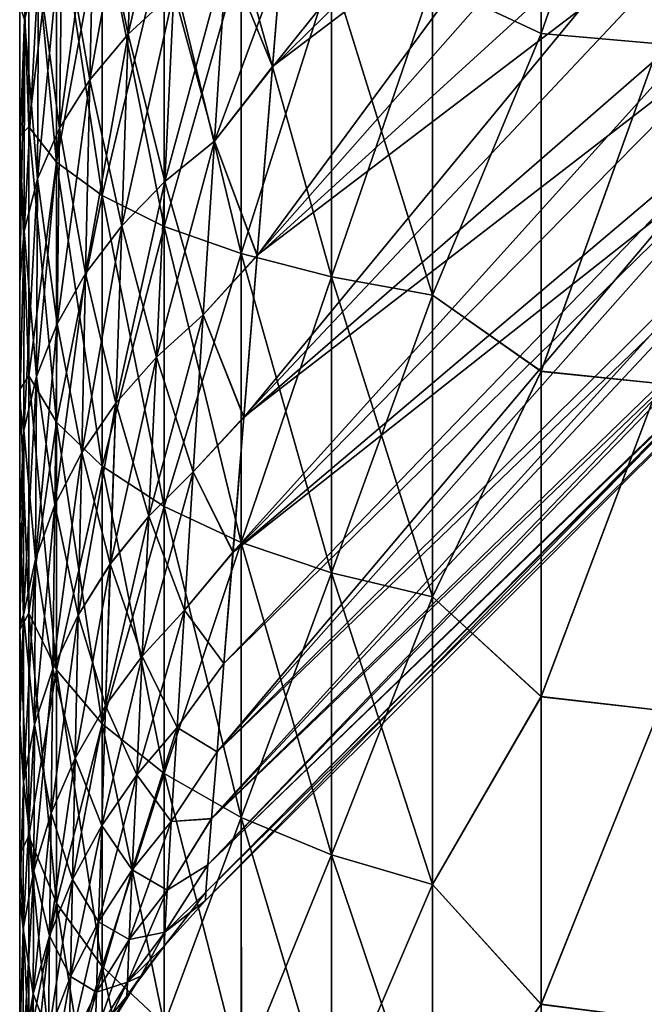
# Model space of a CAD drawing. Header units: metres. Extents: x -2 to 85, y -75 to 96.
# Tile 35 of 256: x 13.05 to 13.247, y -70.52 to -70.209. Entities that reach past the tile are written whole.
import ezdxf

# ---------------------------------------------------------------- set-up
doc = ezdxf.new("R2010")
doc.units = ezdxf.units.M
doc.layers.add('solid_20204500', color=7, linetype='CONTINUOUS')

msp = doc.modelspace()

# ---------------------------------------------------------------- linework, layer by layer
at = {"layer": 'solid_20204500'}
for points in [[(13.129653, -70.223999, -0.998474), (13.270672, -70.085548, -0.993163), (13.26739, -70.051788, -1.032572)], [(13.132419, -70.190605, -1.03101), (13.129653, -70.223999, -0.998474), (13.26739, -70.051788, -1.032572)], [(13.124819, -70.283562, -0.933019), (13.276469, -70.145149, -0.912782), (13.270672, -70.085548, -0.993163)], [(13.129653, -70.223999, -0.998474), (13.124819, -70.283562, -0.933019), (13.270672, -70.085548, -0.993163)], [(13.180063, -70.197372, 2.946378), (13.214305, -70.213425, 2.956598), (13.214292, -70.104713, 2.974916)], [(13.180079, -70.197372, -2.946385), (13.214307, -70.104668, -2.974926), (13.214323, -70.213364, -2.956617)], [(13.214292, -70.104713, 2.974916), (13.214305, -70.213425, 2.956598), (13.251521, -70.106834, 2.983292)], [(13.214305, -70.213425, 2.956598), (13.251502, -70.216721, 2.964617), (13.251521, -70.106834, 2.983292)], [(13.214323, -70.213364, -2.956617), (13.214307, -70.104668, -2.974926), (13.25152, -70.106834, -2.983292)], [(13.214323, -70.213364, -2.956617), (13.25152, -70.106834, -2.983292), (13.251501, -70.216721, -2.964617)], [(13.124829, -70.283379, 0.93324), (13.2735, -70.1147, 0.955831), (13.278516, -70.166161, 0.880084)], [(13.124829, -70.283379, 0.93324), (13.129663, -70.223846, 0.998637), (13.2735, -70.1147, 0.955831)], [(13.129663, -70.223846, 0.998637), (13.132429, -70.190468, 1.031141), (13.2735, -70.1147, 0.955831)], [(13.101685, -70.136742, -1.119889), (13.086389, -70.149345, -1.134303), (13.084188, -70.213585, -1.078643)], [(13.0986, -70.200294, -1.065276), (13.101685, -70.136742, -1.119889), (13.084188, -70.213585, -1.078643)], [(13.120618, -70.33448, -0.867111), (13.281281, -70.19474, -0.830554), (13.276469, -70.145149, -0.912782)], [(13.124819, -70.283562, -0.933019), (13.120618, -70.33448, -0.867111), (13.276469, -70.145149, -0.912782)], [(13.086389, -70.149345, -1.134303), (13.073553, -70.163086, -1.150008), (13.072113, -70.227989, -1.093119)], [(13.084188, -70.213585, -1.078643), (13.086389, -70.149345, -1.134303), (13.072113, -70.227989, -1.093119)], [(13.073551, -70.163086, 1.150011), (13.086386, -70.149353, 1.134306), (13.084185, -70.213593, 1.078646)], [(13.084185, -70.213593, 1.078646), (13.086386, -70.149353, 1.134306), (13.098597, -70.200294, 1.065279)], [(13.052902, -70.16169, -2.779386), (13.0529, -70.242851, -2.757717), (13.05, -70.162895, -2.741912)], [(13.05, -70.162895, 2.741912), (13.0529, -70.242851, 2.757715), (13.052901, -70.16169, 2.779383)], [(13.0529, -70.242851, -2.757717), (13.05, -70.245743, -2.718464), (13.05, -70.162895, -2.741912)], [(13.05, -70.204498, -1.238633), (13.05, -70.162895, -2.741912), (13.05, -70.245743, -2.718464)], [(13.05, -70.162895, 2.741912), (13.05, -70.245743, 2.718465), (13.0529, -70.242851, 2.757715)], [(13.05, -70.204628, 1.238586), (13.05, -70.245743, 2.718465), (13.05, -70.162895, 2.741912)], [(13.061619, -70.25399, -2.791788), (13.0529, -70.242851, -2.757717), (13.052902, -70.16169, -2.779386)], [(13.052901, -70.16169, 2.779383), (13.0529, -70.242851, 2.757715), (13.06162, -70.169182, 2.814429)], [(13.061621, -70.169182, -2.814434), (13.061619, -70.25399, -2.791788), (13.052902, -70.16169, -2.779386)], [(13.073553, -70.163086, -1.150008), (13.063366, -70.177757, -1.166777), (13.062542, -70.243294, -1.108507)], [(13.072113, -70.227989, -1.093119), (13.073553, -70.163086, -1.150008), (13.062542, -70.243294, -1.108507)], [(13.063365, -70.177757, 1.166779), (13.073551, -70.163086, 1.150011), (13.072111, -70.227989, 1.093121)], [(13.072111, -70.227989, 1.093121), (13.073551, -70.163086, 1.150011), (13.084185, -70.213593, 1.078646)], [(13.120632, -70.334335, 0.8673), (13.278516, -70.166161, 0.880084), (13.282689, -70.209106, 0.802784)], [(13.120632, -70.334335, 0.8673), (13.124829, -70.283379, 0.93324), (13.278516, -70.166161, 0.880084)], [(13.0529, -70.242851, 2.757715), (13.061617, -70.25399, 2.791784), (13.06162, -70.169182, 2.814429)], [(13.06162, -70.169182, 2.814429), (13.061617, -70.25399, 2.791784), (13.075956, -70.17627, 2.847626)], [(13.075958, -70.264542, -2.824062), (13.061619, -70.25399, -2.791788), (13.061621, -70.169182, -2.814434)], [(13.07596, -70.17627, -2.847633), (13.075958, -70.264542, -2.824062), (13.061621, -70.169182, -2.814434)], [(13.063366, -70.177757, -1.166777), (13.055974, -70.193138, -1.184366), (13.055604, -70.2593, -1.124597)], [(13.062542, -70.243294, -1.108507), (13.063366, -70.177757, -1.166777), (13.055604, -70.2593, -1.124597)], [(13.055974, -70.193138, 1.184368), (13.063365, -70.177757, 1.166779), (13.062541, -70.243294, 1.108509)], [(13.061617, -70.25399, 2.791784), (13.075954, -70.264542, 2.824056), (13.075956, -70.17627, 2.847626)], [(13.062541, -70.243294, 1.108509), (13.063365, -70.177757, 1.166779), (13.072111, -70.227989, 1.093121)], [(13.075956, -70.17627, 2.847626), (13.075954, -70.264542, 2.824056), (13.095511, -70.182793, 2.87814)], [(13.095516, -70.274239, -2.853727), (13.075958, -70.264542, -2.824062), (13.07596, -70.17627, -2.847633)], [(13.095517, -70.182793, -2.878147), (13.095516, -70.274239, -2.853727), (13.07596, -70.17627, -2.847633)], [(13.075954, -70.264542, 2.824056), (13.09551, -70.274239, 2.85372), (13.095511, -70.182793, 2.87814)], [(13.095511, -70.182793, 2.87814), (13.09551, -70.274239, 2.85372), (13.119802, -70.188576, 2.905207)], [(13.119812, -70.282845, -2.880042), (13.095516, -70.274239, -2.853727), (13.095517, -70.182793, -2.878147)], [(13.119811, -70.188576, -2.905216), (13.119812, -70.282845, -2.880042), (13.095517, -70.182793, -2.878147)], [(13.09551, -70.274239, 2.85372), (13.119803, -70.282837, 2.880033), (13.119802, -70.188576, 2.905207)], [(13.115156, -70.188293, -1.05321), (13.0986, -70.200294, -1.065276), (13.095718, -70.260094, -1.006475)], [(13.111351, -70.247406, -0.995364), (13.115156, -70.188293, -1.05321), (13.095718, -70.260094, -1.006475)], [(13.098597, -70.200294, 1.065279), (13.115151, -70.188293, 1.053213), (13.111346, -70.247406, 0.995367)], [(13.111346, -70.247406, 0.995367), (13.115151, -70.188293, 1.053213), (13.129663, -70.223846, 0.998637)], [(13.111351, -70.247406, -0.995364), (13.132419, -70.190605, -1.03101), (13.115156, -70.188293, -1.05321)], [(13.111351, -70.247406, -0.995364), (13.129653, -70.223999, -0.998474), (13.132419, -70.190605, -1.03101)], [(13.115151, -70.188293, 1.053213), (13.132429, -70.190468, 1.031141), (13.129663, -70.223846, 0.998637)], [(13.119802, -70.188576, 2.905207), (13.119803, -70.282837, 2.880033), (13.148221, -70.193481, 2.928158)], [(13.148236, -70.290138, -2.902353), (13.119812, -70.282845, -2.880042), (13.119811, -70.188576, -2.905216)], [(13.148232, -70.193481, -2.928166), (13.148236, -70.290138, -2.902353), (13.119811, -70.188576, -2.905216)], [(13.055974, -70.193138, -1.184366), (13.051499, -70.209015, -1.202514), (13.051406, -70.27578, -1.141167)], [(13.055604, -70.2593, -1.124597), (13.055974, -70.193138, -1.184366), (13.051406, -70.27578, -1.141167)], [(13.055603, -70.2593, 1.124599), (13.051499, -70.209015, 1.202515), (13.055974, -70.193138, 1.184368)], [(13.055603, -70.2593, 1.124599), (13.055974, -70.193138, 1.184368), (13.062541, -70.243294, 1.108509)], [(13.119803, -70.282837, 2.880033), (13.148225, -70.290138, 2.902345), (13.148221, -70.193481, 2.928158)], [(13.148221, -70.193481, 2.928158), (13.148225, -70.290138, 2.902345), (13.180063, -70.197372, 2.946378)], [(13.148232, -70.193481, -2.928166), (13.180079, -70.197372, -2.946385), (13.180086, -70.295929, -2.920064)], [(13.148232, -70.193481, -2.928166), (13.180086, -70.295929, -2.920064), (13.148236, -70.290138, -2.902353)], [(13.117211, -70.377014, -0.801206), (13.285197, -70.234612, -0.746997), (13.281281, -70.19474, -0.830554)], [(13.120618, -70.33448, -0.867111), (13.117211, -70.377014, -0.801206), (13.281281, -70.19474, -0.830554)], [(13.148225, -70.290138, 2.902345), (13.180071, -70.295929, 2.920057), (13.180063, -70.197372, 2.946378)], [(13.180063, -70.197372, 2.946378), (13.180071, -70.295929, 2.920057), (13.214305, -70.213425, 2.956598)], [(13.180086, -70.295929, -2.920064), (13.180079, -70.197372, -2.946385), (13.214323, -70.213364, -2.956617)], [(13.0986, -70.200294, -1.065276), (13.084188, -70.213585, -1.078643), (13.082134, -70.27404, -1.018692)], [(13.095718, -70.260094, -1.006475), (13.0986, -70.200294, -1.065276), (13.082134, -70.27404, -1.018692)], [(13.084185, -70.213593, 1.078646), (13.098597, -70.200294, 1.065279), (13.095715, -70.260094, 1.006478)], [(13.095715, -70.260094, 1.006478), (13.098597, -70.200294, 1.065279), (13.111346, -70.247406, 0.995367)], [(13.05, -70.204498, -1.238633), (13.05, -70.245743, -2.718464), (13.05, -70.249603, -1.198772)], [(13.051499, -70.209015, -1.202514), (13.05, -70.204498, -1.238633), (13.05, -70.249603, -1.198772)], [(13.05, -70.249245, 1.199158), (13.05, -70.245743, 2.718465), (13.05, -70.204628, 1.238586)], [(13.051499, -70.209015, 1.202515), (13.05, -70.249245, 1.199158), (13.05, -70.204628, 1.238586)], [(13.051499, -70.209015, -1.202514), (13.05, -70.249603, -1.198772), (13.05, -70.291809, -1.158496)], [(13.051406, -70.27578, -1.141167), (13.051499, -70.209015, -1.202514), (13.05, -70.291809, -1.158496)], [(13.051499, -70.209015, 1.202515), (13.051406, -70.27578, 1.141167), (13.05, -70.249245, 1.199158)], [(13.055603, -70.2593, 1.124599), (13.051406, -70.27578, 1.141167), (13.051499, -70.209015, 1.202515)], [(13.117224, -70.376961, 0.801278), (13.282689, -70.209106, 0.802784), (13.286075, -70.243683, 0.724518)], [(13.117224, -70.376961, 0.801278), (13.120632, -70.334335, 0.8673), (13.282689, -70.209106, 0.802784)], [(13.084188, -70.213585, -1.078643), (13.072113, -70.227989, -1.093119), (13.070771, -70.289063, -1.03185)], [(13.082134, -70.27404, -1.018692), (13.084188, -70.213585, -1.078643), (13.070771, -70.289063, -1.03185)], [(13.072111, -70.227989, 1.093121), (13.084185, -70.213593, 1.078646), (13.082131, -70.274048, 1.018695)], [(13.082131, -70.274048, 1.018695), (13.084185, -70.213593, 1.078646), (13.095715, -70.260094, 1.006478)], [(13.180071, -70.295929, 2.920057), (13.214324, -70.319977, 2.926054), (13.214305, -70.213425, 2.956598)], [(13.180086, -70.295929, -2.920064), (13.214323, -70.213364, -2.956617), (13.214334, -70.319923, -2.926077)], [(13.214305, -70.213425, 2.956598), (13.214324, -70.319977, 2.926054), (13.251502, -70.216721, 2.964617)], [(13.214334, -70.319923, -2.926077), (13.214323, -70.213364, -2.956617), (13.251501, -70.216721, -2.964617)], [(13.214324, -70.319977, 2.926054), (13.251487, -70.32383, 2.933758), (13.251502, -70.216721, 2.964617)], [(13.214334, -70.319923, -2.926077), (13.251501, -70.216721, -2.964617), (13.251486, -70.32383, -2.933758)], [(13.111346, -70.247406, 0.995367), (13.129663, -70.223846, 0.998637), (13.124829, -70.283379, 0.93324)], [(13.111351, -70.247406, -0.995364), (13.124819, -70.283562, -0.933019), (13.129653, -70.223999, -0.998474)], [(13.072113, -70.227989, -1.093119), (13.062542, -70.243294, -1.108507), (13.061774, -70.30497, -1.04578)], [(13.070771, -70.289063, -1.03185), (13.072113, -70.227989, -1.093119), (13.061774, -70.30497, -1.04578)], [(13.062541, -70.243294, 1.108509), (13.072111, -70.227989, 1.093121), (13.070769, -70.289063, 1.031852)], [(13.070769, -70.289063, 1.031852), (13.072111, -70.227989, 1.093121), (13.082131, -70.274048, 1.018695)], [(13.1122, -70.439926, -0.669241), (13.288092, -70.265244, -0.662602), (13.285197, -70.234612, -0.746997)], [(13.114372, -70.412102, -0.735112), (13.1122, -70.439926, -0.669241), (13.285197, -70.234612, -0.746997)], [(13.117211, -70.377014, -0.801206), (13.114372, -70.412102, -0.735112), (13.285197, -70.234612, -0.746997)], [(13.0529, -70.242851, -2.757717), (13.052901, -70.321335, -2.727676), (13.05, -70.245743, -2.718464)], [(13.05, -70.245743, 2.718465), (13.052901, -70.321335, 2.727674), (13.0529, -70.242851, 2.757715)], [(13.061622, -70.335983, -2.760404), (13.052901, -70.321335, -2.727676), (13.0529, -70.242851, -2.757717)], [(13.061619, -70.25399, -2.791788), (13.061622, -70.335983, -2.760404), (13.0529, -70.242851, -2.757717)], [(13.0529, -70.242851, 2.757715), (13.052901, -70.321335, 2.727674), (13.061617, -70.25399, 2.791784)], [(13.062542, -70.243294, -1.108507), (13.055604, -70.2593, -1.124597), (13.055259, -70.321548, -1.060305)], [(13.061774, -70.30497, -1.04578), (13.062542, -70.243294, -1.108507), (13.055259, -70.321548, -1.060305)], [(13.055603, -70.2593, 1.124599), (13.062541, -70.243294, 1.108509), (13.061773, -70.30497, 1.045782)], [(13.061773, -70.30497, 1.045782), (13.062541, -70.243294, 1.108509), (13.070769, -70.289063, 1.031852)], [(13.112197, -70.439941, 0.669184), (13.286075, -70.243683, 0.724518), (13.28856, -70.270279, 0.645644)], [(13.112197, -70.439941, 0.669184), (13.114379, -70.412102, 0.735106), (13.286075, -70.243683, 0.724518)], [(13.114379, -70.412102, 0.735106), (13.117224, -70.376961, 0.801278), (13.286075, -70.243683, 0.724518)], [(13.052901, -70.321335, -2.727676), (13.05, -70.325714, -2.685569), (13.05, -70.245743, -2.718464)], [(13.05, -70.249603, -1.198772), (13.05, -70.245743, -2.718464), (13.05, -70.325714, -2.685569)], [(13.05, -70.245743, 2.718465), (13.05, -70.325714, 2.68557), (13.052901, -70.321335, 2.727674)], [(13.05, -70.291039, 1.159268), (13.05, -70.325714, 2.68557), (13.05, -70.245743, 2.718465)], [(13.05, -70.291039, 1.159268), (13.05, -70.245743, 2.718465), (13.05, -70.249245, 1.199158)], [(13.051406, -70.27578, 1.141167), (13.05, -70.291039, 1.159268), (13.05, -70.249245, 1.199158)], [(13.05, -70.249603, -1.198772), (13.05, -70.325714, -2.685569), (13.05, -70.291809, -1.158496)], [(13.111351, -70.247406, -0.995364), (13.095718, -70.260094, -1.006475), (13.09307, -70.315453, -0.943608)], [(13.107848, -70.302116, -0.933566), (13.111351, -70.247406, -0.995364), (13.09307, -70.315453, -0.943608)], [(13.095715, -70.260094, 1.006478), (13.111346, -70.247406, 0.995367), (13.107843, -70.302124, 0.933569)], [(13.107843, -70.302124, 0.933569), (13.111346, -70.247406, 0.995367), (13.124829, -70.283379, 0.93324)], [(13.107848, -70.302116, -0.933566), (13.124819, -70.283562, -0.933019), (13.111351, -70.247406, -0.995364)], [(13.052901, -70.321335, 2.727674), (13.06162, -70.335983, 2.7604), (13.061617, -70.25399, 2.791784)], [(13.061617, -70.25399, 2.791784), (13.06162, -70.335983, 2.7604), (13.075954, -70.264542, 2.824056)], [(13.075962, -70.349861, -2.791405), (13.061622, -70.335983, -2.760404), (13.061619, -70.25399, -2.791788)], [(13.075958, -70.264542, -2.824062), (13.075962, -70.349861, -2.791405), (13.061619, -70.25399, -2.791788)], [(13.055604, -70.2593, -1.124597), (13.051406, -70.27578, -1.141167), (13.051319, -70.338593, -1.075234)], [(13.055259, -70.321548, -1.060305), (13.055604, -70.2593, -1.124597), (13.051319, -70.338593, -1.075234)], [(13.055259, -70.321548, 1.060306), (13.051406, -70.27578, 1.141167), (13.055603, -70.2593, 1.124599)], [(13.055259, -70.321548, 1.060306), (13.055603, -70.2593, 1.124599), (13.061773, -70.30497, 1.045782)], [(13.095718, -70.260094, -1.006475), (13.082134, -70.27404, -1.018692), (13.08025, -70.330009, -0.954575)], [(13.09307, -70.315453, -0.943608), (13.095718, -70.260094, -1.006475), (13.08025, -70.330009, -0.954575)], [(13.082131, -70.274048, 1.018695), (13.095715, -70.260094, 1.006478), (13.093066, -70.315453, 0.943611)], [(13.093066, -70.315453, 0.943611), (13.095715, -70.260094, 1.006478), (13.107843, -70.302124, 0.933569)], [(13.06162, -70.335983, 2.7604), (13.075958, -70.349854, 2.791399), (13.075954, -70.264542, 2.824056)], [(13.075954, -70.264542, 2.824056), (13.075958, -70.349854, 2.791399), (13.09551, -70.274239, 2.85372)], [(13.095522, -70.36261, -2.8199), (13.075962, -70.349861, -2.791405), (13.075958, -70.264542, -2.824062)], [(13.095516, -70.274239, -2.853727), (13.095522, -70.36261, -2.8199), (13.075958, -70.264542, -2.824062)], [(13.110481, -70.461021, -0.603855), (13.290064, -70.286819, -0.577929), (13.288092, -70.265244, -0.662602)], [(13.1122, -70.439926, -0.669241), (13.110481, -70.461021, -0.603855), (13.288092, -70.265244, -0.662602)], [(13.110472, -70.461052, 0.603785), (13.28856, -70.270279, 0.645644), (13.290258, -70.289047, 0.566577)], [(13.110472, -70.461052, 0.603785), (13.112197, -70.439941, 0.669184), (13.28856, -70.270279, 0.645644)], [(13.082134, -70.27404, -1.018692), (13.070771, -70.289063, -1.03185), (13.069541, -70.345604, -0.966328)], [(13.08025, -70.330009, -0.954575), (13.082134, -70.27404, -1.018692), (13.069541, -70.345604, -0.966328)], [(13.070769, -70.289063, 1.031852), (13.082131, -70.274048, 1.018695), (13.080248, -70.330009, 0.954577)], [(13.075958, -70.349854, 2.791399), (13.095516, -70.36261, 2.819893), (13.09551, -70.274239, 2.85372)], [(13.080248, -70.330009, 0.954577), (13.082131, -70.274048, 1.018695), (13.093066, -70.315453, 0.943611)], [(13.09551, -70.274239, 2.85372), (13.095516, -70.36261, 2.819893), (13.119803, -70.282837, 2.880033)], [(13.11982, -70.373924, -2.845176), (13.095522, -70.36261, -2.8199), (13.095516, -70.274239, -2.853727)], [(13.119812, -70.282845, -2.880042), (13.11982, -70.373924, -2.845176), (13.095516, -70.274239, -2.853727)], [(13.051406, -70.27578, -1.141167), (13.05, -70.291809, -1.158496), (13.05, -70.331085, -1.117992)], [(13.051319, -70.338593, -1.075234), (13.051406, -70.27578, -1.141167), (13.05, -70.331085, -1.117992)], [(13.051406, -70.27578, 1.141167), (13.05, -70.330109, 1.119036), (13.05, -70.291039, 1.159268)], [(13.051406, -70.27578, 1.141167), (13.051319, -70.338593, 1.075235), (13.05, -70.330109, 1.119036)], [(13.055259, -70.321548, 1.060306), (13.051319, -70.338593, 1.075235), (13.051406, -70.27578, 1.141167)], [(13.095516, -70.36261, 2.819893), (13.119811, -70.373917, 2.845168), (13.119803, -70.282837, 2.880033)], [(13.107843, -70.302124, 0.933569), (13.124829, -70.283379, 0.93324), (13.120632, -70.334335, 0.8673)], [(13.107848, -70.302116, -0.933566), (13.120618, -70.33448, -0.867111), (13.124819, -70.283562, -0.933019)], [(13.119803, -70.282837, 2.880033), (13.119811, -70.373917, 2.845168), (13.148225, -70.290138, 2.902345)], [(13.148245, -70.383514, -2.866607), (13.11982, -70.373924, -2.845176), (13.119812, -70.282845, -2.880042)], [(13.148236, -70.290138, -2.902353), (13.148245, -70.383514, -2.866607), (13.119812, -70.282845, -2.880042)], [(13.109335, -70.475632, -0.539147), (13.291125, -70.299706, -0.493115), (13.290064, -70.286819, -0.577929)], [(13.110481, -70.461021, -0.603855), (13.109335, -70.475632, -0.539147), (13.290064, -70.286819, -0.577929)], [(13.070771, -70.289063, -1.03185), (13.061774, -70.30497, -1.04578), (13.061071, -70.362061, -0.978726)], [(13.069541, -70.345604, -0.966328), (13.070771, -70.289063, -1.03185), (13.061071, -70.362061, -0.978726)], [(13.061773, -70.30497, 1.045782), (13.070769, -70.289063, 1.031852), (13.069539, -70.345612, 0.96633)], [(13.069539, -70.345612, 0.96633), (13.070769, -70.289063, 1.031852), (13.080248, -70.330009, 0.954577)], [(13.109324, -70.475655, 0.53909), (13.290258, -70.289047, 0.566577), (13.291166, -70.300262, 0.487443)], [(13.109324, -70.475655, 0.53909), (13.110472, -70.461052, 0.603785), (13.290258, -70.289047, 0.566577)], [(13.119811, -70.373917, 2.845168), (13.148233, -70.383507, 2.866599), (13.148225, -70.290138, 2.902345)], [(13.148225, -70.290138, 2.902345), (13.148233, -70.383507, 2.866599), (13.180071, -70.295929, 2.920057)], [(13.148236, -70.290138, -2.902353), (13.180086, -70.295929, -2.920064), (13.180096, -70.391129, -2.883618)], [(13.148236, -70.290138, -2.902353), (13.180096, -70.391129, -2.883618), (13.148245, -70.383514, -2.866607)], [(13.05, -70.330109, 1.119036), (13.05, -70.325714, 2.68557), (13.05, -70.291039, 1.159268)], [(13.05, -70.291809, -1.158496), (13.05, -70.325714, -2.685569), (13.05, -70.331085, -1.117992)], [(13.148233, -70.383507, 2.866599), (13.18008, -70.391121, 2.883611), (13.180071, -70.295929, 2.920057)], [(13.180071, -70.295929, 2.920057), (13.18008, -70.391121, 2.883611), (13.214324, -70.319977, 2.926054)], [(13.180096, -70.391129, -2.883618), (13.180086, -70.295929, -2.920064), (13.214334, -70.319923, -2.926077)], [(13.108579, -70.486839, -0.41195), (13.291421, -70.303993, -0.408759), (13.291125, -70.299706, -0.493115)], [(13.108632, -70.484222, -0.475075), (13.108579, -70.486839, -0.41195), (13.291125, -70.299706, -0.493115)], [(13.109335, -70.475632, -0.539147), (13.108632, -70.484222, -0.475075), (13.291125, -70.299706, -0.493115)], [(13.107848, -70.302116, -0.933566), (13.09307, -70.315453, -0.943608), (13.09069, -70.365593, -0.876852)], [(13.104693, -70.351669, -0.867989), (13.107848, -70.302116, -0.933566), (13.09069, -70.365593, -0.876852)], [(13.093066, -70.315453, 0.943611), (13.107843, -70.302124, 0.933569), (13.104689, -70.351677, 0.867992)], [(13.104689, -70.351677, 0.867992), (13.107843, -70.302124, 0.933569), (13.120632, -70.334335, 0.8673)], [(13.104693, -70.351669, -0.867989), (13.120618, -70.33448, -0.867111), (13.107848, -70.302116, -0.933566)], [(13.108624, -70.48423, 0.475039), (13.291166, -70.300262, 0.487443), (13.291421, -70.303993, 0.408759)], [(13.108624, -70.48423, 0.475039), (13.109324, -70.475655, 0.53909), (13.291166, -70.300262, 0.487443)], [(13.061774, -70.30497, -1.04578), (13.055259, -70.321548, -1.060305), (13.054943, -70.379173, -0.991619)], [(13.061071, -70.362061, -0.978726), (13.061774, -70.30497, -1.04578), (13.054943, -70.379173, -0.991619)], [(13.055259, -70.321548, 1.060306), (13.061773, -70.30497, 1.045782), (13.06107, -70.362061, 0.978727)], [(13.06107, -70.362061, 0.978727), (13.061773, -70.30497, 1.045782), (13.069539, -70.345612, 0.96633)], [(13.108579, -70.486839, 0.41195), (13.291421, -70.303993, -0.408759), (13.108579, -70.486839, -0.41195)], [(13.108579, -70.486839, 0.41195), (13.291421, -70.303993, 0.408759), (13.291421, -70.303993, -0.408759)], [(13.108624, -70.48423, 0.475039), (13.291421, -70.303993, 0.408759), (13.108579, -70.486839, 0.41195)], [(13.09307, -70.315453, -0.943608), (13.08025, -70.330009, -0.954575), (13.078559, -70.380707, -0.886474)], [(13.09069, -70.365593, -0.876852), (13.09307, -70.315453, -0.943608), (13.078559, -70.380707, -0.886474)], [(13.080248, -70.330009, 0.954577), (13.093066, -70.315453, 0.943611), (13.090686, -70.365601, 0.876854)], [(13.090686, -70.365601, 0.876854), (13.093066, -70.315453, 0.943611), (13.104689, -70.351677, 0.867992)], [(13.052901, -70.321335, -2.727676), (13.052905, -70.396187, -2.689541), (13.05, -70.325714, -2.685569)], [(13.05, -70.325714, 2.68557), (13.052905, -70.396187, 2.689539), (13.052901, -70.321335, 2.727674)], [(13.055259, -70.321548, -1.060305), (13.051319, -70.338593, -1.075234), (13.051239, -70.396729, -1.004849)], [(13.054943, -70.379173, -0.991619), (13.055259, -70.321548, -1.060305), (13.051239, -70.396729, -1.004849)], [(13.054943, -70.379173, 0.99162), (13.051319, -70.338593, 1.075235), (13.055259, -70.321548, 1.060306)], [(13.061628, -70.414154, -2.720575), (13.052905, -70.396187, -2.689541), (13.052901, -70.321335, -2.727676)], [(13.061622, -70.335983, -2.760404), (13.061628, -70.414154, -2.720575), (13.052901, -70.321335, -2.727676)], [(13.052901, -70.321335, 2.727674), (13.052905, -70.396187, 2.689539), (13.06162, -70.335983, 2.7604)], [(13.054943, -70.379173, 0.99162), (13.055259, -70.321548, 1.060306), (13.06107, -70.362061, 0.978727)], [(13.18008, -70.391121, 2.883611), (13.214346, -70.422592, 2.883661), (13.214324, -70.319977, 2.926054)], [(13.180096, -70.391129, -2.883618), (13.214334, -70.319923, -2.926077), (13.214344, -70.422546, -2.88368)], [(13.214324, -70.319977, 2.926054), (13.214346, -70.422592, 2.883661), (13.251487, -70.32383, 2.933758)], [(13.214344, -70.422546, -2.88368), (13.214334, -70.319923, -2.926077), (13.251486, -70.32383, -2.933758)], [(13.214344, -70.422546, -2.88368), (13.251486, -70.32383, -2.933758), (13.251473, -70.426804, -2.8911)], [(13.214346, -70.422592, 2.883661), (13.251474, -70.426804, 2.8911), (13.251487, -70.32383, 2.933758)], [(13.052905, -70.396187, -2.689541), (13.05, -70.401497, -2.643914), (13.05, -70.325714, -2.685569)], [(13.05, -70.331085, -1.117992), (13.05, -70.325714, -2.685569), (13.05, -70.401497, -2.643914)], [(13.05, -70.325714, 2.68557), (13.05, -70.401497, 2.643914), (13.052905, -70.396187, 2.689539)], [(13.05, -70.399811, 1.03721), (13.05, -70.401497, 2.643914), (13.05, -70.325714, 2.68557)], [(13.05, -70.36628, 1.07831), (13.05, -70.325714, 2.68557), (13.05, -70.330109, 1.119036)], [(13.05, -70.399811, 1.03721), (13.05, -70.325714, 2.68557), (13.05, -70.36628, 1.07831)], [(13.051319, -70.338593, 1.075235), (13.05, -70.36628, 1.07831), (13.05, -70.330109, 1.119036)], [(13.08025, -70.330009, -0.954575), (13.069541, -70.345604, -0.966328), (13.068439, -70.396835, -0.89674)], [(13.078559, -70.380707, -0.886474), (13.08025, -70.330009, -0.954575), (13.068439, -70.396835, -0.89674)], [(13.069539, -70.345612, 0.96633), (13.080248, -70.330009, 0.954577), (13.078557, -70.380714, 0.886476)], [(13.078557, -70.380714, 0.886476), (13.080248, -70.330009, 0.954577), (13.090686, -70.365601, 0.876854)], [(13.05, -70.331085, -1.117992), (13.05, -70.401497, -2.643914), (13.05, -70.367363, -1.077025)], [(13.051319, -70.338593, -1.075234), (13.05, -70.331085, -1.117992), (13.05, -70.367363, -1.077025)], [(13.052905, -70.396187, 2.689539), (13.061626, -70.414154, 2.720571), (13.06162, -70.335983, 2.7604)], [(13.06162, -70.335983, 2.7604), (13.061626, -70.414154, 2.720571), (13.075958, -70.349854, 2.791399)], [(13.075972, -70.431175, -2.749971), (13.061628, -70.414154, -2.720575), (13.061622, -70.335983, -2.760404)], [(13.075962, -70.349861, -2.791405), (13.075972, -70.431175, -2.749971), (13.061622, -70.335983, -2.760404)], [(13.104689, -70.351677, 0.867992), (13.120632, -70.334335, 0.8673), (13.117224, -70.376961, 0.801278)], [(13.104693, -70.351669, -0.867989), (13.117211, -70.377014, -0.801206), (13.120618, -70.33448, -0.867111)], [(13.051319, -70.338593, -1.075234), (13.05, -70.367363, -1.077025), (13.05, -70.400909, -1.035778)], [(13.051239, -70.396729, -1.004849), (13.051319, -70.338593, -1.075234), (13.05, -70.400909, -1.035778)], [(13.051319, -70.338593, 1.075235), (13.051239, -70.396729, 1.00485), (13.05, -70.36628, 1.07831)], [(13.054943, -70.379173, 0.99162), (13.051239, -70.396729, 1.00485), (13.051319, -70.338593, 1.075235)], [(13.069541, -70.345604, -0.966328), (13.061071, -70.362061, -0.978726), (13.060442, -70.413788, -0.907534)], [(13.068439, -70.396835, -0.89674), (13.069541, -70.345604, -0.966328), (13.060442, -70.413788, -0.907534)], [(13.06107, -70.362061, 0.978727), (13.069539, -70.345612, 0.96633), (13.068437, -70.396835, 0.896742)], [(13.068437, -70.396835, 0.896742), (13.069539, -70.345612, 0.96633), (13.078557, -70.380714, 0.886476)], [(13.061626, -70.414154, 2.720571), (13.075968, -70.431175, 2.749965), (13.075958, -70.349854, 2.791399)], [(13.075958, -70.349854, 2.791399), (13.075968, -70.431175, 2.749965), (13.095516, -70.36261, 2.819893)], [(13.095534, -70.446823, -2.776989), (13.075972, -70.431175, -2.749971), (13.075962, -70.349861, -2.791405)], [(13.095522, -70.36261, -2.8199), (13.095534, -70.446823, -2.776989), (13.075962, -70.349861, -2.791405)], [(13.104693, -70.351669, -0.867989), (13.09069, -70.365593, -0.876852), (13.08861, -70.409767, -0.806387)], [(13.101933, -70.395317, -0.798807), (13.104693, -70.351669, -0.867989), (13.08861, -70.409767, -0.806387)], [(13.090686, -70.365601, 0.876854), (13.104689, -70.351677, 0.867992), (13.101929, -70.395317, 0.798809)], [(13.101929, -70.395317, 0.798809), (13.104689, -70.351677, 0.867992), (13.117224, -70.376961, 0.801278)], [(13.101933, -70.395317, -0.798807), (13.117211, -70.377014, -0.801206), (13.104693, -70.351669, -0.867989)], [(13.061071, -70.362061, -0.978726), (13.054943, -70.379173, -0.991619), (13.054661, -70.431374, -0.918733)], [(13.060442, -70.413788, -0.907534), (13.061071, -70.362061, -0.978726), (13.054661, -70.431374, -0.918733)], [(13.054943, -70.379173, 0.99162), (13.06107, -70.362061, 0.978727), (13.060441, -70.413788, 0.907535)], [(13.060441, -70.413788, 0.907535), (13.06107, -70.362061, 0.978727), (13.068437, -70.396835, 0.896742)], [(13.075968, -70.431175, 2.749965), (13.095529, -70.446815, 2.776983), (13.095516, -70.36261, 2.819893)], [(13.095516, -70.36261, 2.819893), (13.095529, -70.446815, 2.776983), (13.119811, -70.373917, 2.845168)], [(13.119833, -70.460693, -2.800955), (13.095534, -70.446823, -2.776989), (13.095522, -70.36261, -2.8199)], [(13.11982, -70.373924, -2.845176), (13.119833, -70.460693, -2.800955), (13.095522, -70.36261, -2.8199)], [(13.051239, -70.396729, 1.00485), (13.05, -70.399811, 1.03721), (13.05, -70.36628, 1.07831)], [(13.05, -70.367363, -1.077025), (13.05, -70.401497, -2.643914), (13.05, -70.400909, -1.035778)], [(13.09069, -70.365593, -0.876852), (13.078559, -70.380707, -0.886474), (13.077084, -70.425377, -0.814573)], [(13.08861, -70.409767, -0.806387), (13.09069, -70.365593, -0.876852), (13.077084, -70.425377, -0.814573)], [(13.078557, -70.380714, 0.886476), (13.090686, -70.365601, 0.876854), (13.088607, -70.409767, 0.806389)], [(13.088607, -70.409767, 0.806389), (13.090686, -70.365601, 0.876854), (13.101929, -70.395317, 0.798809)], [(13.095529, -70.446815, 2.776983), (13.119823, -70.460693, 2.800948), (13.119811, -70.373917, 2.845168)], [(13.119811, -70.373917, 2.845168), (13.119823, -70.460693, 2.800948), (13.148233, -70.383507, 2.866599)], [(13.148258, -70.472458, -2.821274), (13.119833, -70.460693, -2.800955), (13.11982, -70.373924, -2.845176)], [(13.148245, -70.383514, -2.866607), (13.148258, -70.472458, -2.821274), (13.11982, -70.373924, -2.845176)], [(13.101929, -70.395317, 0.798809), (13.117224, -70.376961, 0.801278), (13.114379, -70.412102, 0.735106)], [(13.101933, -70.395317, -0.798807), (13.114372, -70.412102, -0.735112), (13.117211, -70.377014, -0.801206)], [(13.054943, -70.379173, -0.991619), (13.051239, -70.396729, -1.004849), (13.051168, -70.449394, -0.930208)], [(13.054661, -70.431374, -0.918733), (13.054943, -70.379173, -0.991619), (13.051168, -70.449394, -0.930208)], [(13.054661, -70.431374, 0.918734), (13.051239, -70.396729, 1.00485), (13.054943, -70.379173, 0.99162)], [(13.054661, -70.431374, 0.918734), (13.054943, -70.379173, 0.99162), (13.060441, -70.413788, 0.907535)], [(13.078559, -70.380707, -0.886474), (13.068439, -70.396835, -0.89674), (13.067478, -70.441963, -0.823274)], [(13.077084, -70.425377, -0.814573), (13.078559, -70.380707, -0.886474), (13.067478, -70.441963, -0.823274)], [(13.068437, -70.396835, 0.896742), (13.078557, -70.380714, 0.886476), (13.077082, -70.425377, 0.814575)], [(13.077082, -70.425377, 0.814575), (13.078557, -70.380714, 0.886476), (13.088607, -70.409767, 0.806389)], [(13.119823, -70.460693, 2.800948), (13.148247, -70.472458, 2.821267), (13.148233, -70.383507, 2.866599)], [(13.148233, -70.383507, 2.866599), (13.148247, -70.472458, 2.821267), (13.18008, -70.391121, 2.883611)], [(13.148245, -70.383514, -2.866607), (13.180096, -70.391129, -2.883618), (13.180108, -70.481796, -2.837402)], [(13.148245, -70.383514, -2.866607), (13.180108, -70.481796, -2.837402), (13.148258, -70.472458, -2.821274)], [(13.148247, -70.472458, 2.821267), (13.180093, -70.481789, 2.837395), (13.18008, -70.391121, 2.883611)], [(13.18008, -70.391121, 2.883611), (13.180093, -70.481789, 2.837395), (13.214346, -70.422592, 2.883661)], [(13.180108, -70.481796, -2.837402), (13.180096, -70.391129, -2.883618), (13.214344, -70.422546, -2.88368)], [(13.052905, -70.396187, -2.689541), (13.052909, -70.466614, -2.643816), (13.05, -70.401497, -2.643914)], [(13.05, -70.401497, 2.643914), (13.052909, -70.466614, 2.643815), (13.052905, -70.396187, 2.689539)], [(13.061635, -70.487701, -2.672824), (13.052909, -70.466614, -2.643816), (13.052905, -70.396187, -2.689541)], [(13.061628, -70.414154, -2.720575), (13.061635, -70.487701, -2.672824), (13.052905, -70.396187, -2.689541)], [(13.052905, -70.396187, 2.689539), (13.052909, -70.466614, 2.643815), (13.061626, -70.414154, 2.720571)], [(13.101933, -70.395317, -0.798807), (13.08861, -70.409767, -0.806387), (13.086866, -70.447197, -0.732393)], [(13.099615, -70.432289, -0.726195), (13.101933, -70.395317, -0.798807), (13.086866, -70.447197, -0.732393)], [(13.088607, -70.409767, 0.806389), (13.101929, -70.395317, 0.798809), (13.099611, -70.432297, 0.726197)], [(13.099611, -70.432297, 0.726197), (13.101929, -70.395317, 0.798809), (13.114379, -70.412102, 0.735106)], [(13.099615, -70.432289, -0.726195), (13.114372, -70.412102, -0.735112), (13.101933, -70.395317, -0.798807)], [(13.051239, -70.396729, -1.004849), (13.05, -70.400909, -1.035778), (13.05, -70.431984, -0.994442)], [(13.051168, -70.449394, -0.930208), (13.051239, -70.396729, -1.004849), (13.05, -70.431984, -0.994442)], [(13.051239, -70.396729, 1.00485), (13.05, -70.430954, 0.995856), (13.05, -70.399811, 1.03721)], [(13.051239, -70.396729, 1.00485), (13.051168, -70.449394, 0.930209), (13.05, -70.430954, 0.995856)], [(13.054661, -70.431374, 0.918734), (13.051168, -70.449394, 0.930209), (13.051239, -70.396729, 1.00485)], [(13.068439, -70.396835, -0.89674), (13.060442, -70.413788, -0.907534), (13.059895, -70.459358, -0.832396)], [(13.067478, -70.441963, -0.823274), (13.068439, -70.396835, -0.89674), (13.059895, -70.459358, -0.832396)], [(13.060441, -70.413788, 0.907535), (13.068437, -70.396835, 0.896742), (13.067476, -70.441963, 0.823276)], [(13.067476, -70.441963, 0.823276), (13.068437, -70.396835, 0.896742), (13.077082, -70.425377, 0.814575)], [(13.05, -70.430954, 0.995856), (13.05, -70.401497, 2.643914), (13.05, -70.399811, 1.03721)], [(13.05, -70.400909, -1.035778), (13.05, -70.401497, -2.643914), (13.05, -70.431984, -0.994442)], [(13.052909, -70.466614, -2.643816), (13.05, -70.472115, -2.593934), (13.05, -70.401497, -2.643914)], [(13.05, -70.431984, -0.994442), (13.05, -70.401497, -2.643914), (13.05, -70.472115, -2.593934)], [(13.05, -70.401497, 2.643914), (13.05, -70.472115, 2.593935), (13.052909, -70.466614, 2.643815)], [(13.05, -70.430954, 0.995856), (13.05, -70.472115, 2.593935), (13.05, -70.401497, 2.643914)], [(13.08861, -70.409767, -0.806387), (13.077084, -70.425377, -0.814573), (13.075849, -70.463226, -0.739058)], [(13.086866, -70.447197, -0.732393), (13.08861, -70.409767, -0.806387), (13.075849, -70.463226, -0.739058)], [(13.077082, -70.425377, 0.814575), (13.088607, -70.409767, 0.806389), (13.086863, -70.447205, 0.732395)], [(13.086863, -70.447205, 0.732395), (13.088607, -70.409767, 0.806389), (13.099611, -70.432297, 0.726197)], [(13.052909, -70.466614, 2.643815), (13.061634, -70.487694, 2.67282), (13.061626, -70.414154, 2.720571)], [(13.060442, -70.413788, -0.907534), (13.054661, -70.431374, -0.918733), (13.054415, -70.477364, -0.841842)], [(13.059895, -70.459358, -0.832396), (13.060442, -70.413788, -0.907534), (13.054415, -70.477364, -0.841842)], [(13.054661, -70.431374, 0.918734), (13.060441, -70.413788, 0.907535), (13.059894, -70.459358, 0.832398)], [(13.059894, -70.459358, 0.832398), (13.060441, -70.413788, 0.907535), (13.067476, -70.441963, 0.823276)], [(13.061626, -70.414154, 2.720571), (13.061634, -70.487694, 2.67282), (13.075968, -70.431175, 2.749965)], [(13.075982, -70.507668, -2.700299), (13.061635, -70.487701, -2.672824), (13.061628, -70.414154, -2.720575)], [(13.075972, -70.431175, -2.749971), (13.075982, -70.507668, -2.700299), (13.061628, -70.414154, -2.720575)], [(13.099611, -70.432297, 0.726197), (13.114379, -70.412102, 0.735106), (13.112197, -70.439941, 0.669184)], [(13.099615, -70.432289, -0.726195), (13.1122, -70.439926, -0.669241), (13.114372, -70.412102, -0.735112)], [(13.180093, -70.481789, 2.837395), (13.214355, -70.519615, 2.830092), (13.214346, -70.422592, 2.883661)], [(13.180108, -70.481796, -2.837402), (13.214344, -70.422546, -2.88368), (13.214343, -70.519585, -2.830107)], [(13.214343, -70.519585, -2.830107), (13.214344, -70.422546, -2.88368), (13.251473, -70.426804, -2.8911)], [(13.214346, -70.422592, 2.883661), (13.214355, -70.519615, 2.830092), (13.251474, -70.426804, 2.8911)], [(13.077084, -70.425377, -0.814573), (13.067478, -70.441963, -0.823274), (13.066674, -70.480217, -0.74612)], [(13.075849, -70.463226, -0.739058), (13.077084, -70.425377, -0.814573), (13.066674, -70.480217, -0.74612)], [(13.067476, -70.441963, 0.823276), (13.077082, -70.425377, 0.814575), (13.075847, -70.463234, 0.73906)], [(13.075847, -70.463234, 0.73906), (13.077082, -70.425377, 0.814575), (13.086863, -70.447205, 0.732395)], [(13.214343, -70.519585, -2.830107), (13.251473, -70.426804, -2.8911), (13.251466, -70.524361, -2.837182)], [(13.214355, -70.519615, 2.830092), (13.251467, -70.524361, 2.837182), (13.251474, -70.426804, 2.8911)], [(13.05, -70.485825, 0.912163), (13.05, -70.472115, 2.593935), (13.05, -70.430954, 0.995856)], [(13.051168, -70.449394, 0.930209), (13.05, -70.485825, 0.912163), (13.05, -70.430954, 0.995856)], [(13.05, -70.431984, -0.994442), (13.05, -70.472115, -2.593934), (13.05, -70.486336, -0.91136)], [(13.051168, -70.449394, -0.930208), (13.05, -70.431984, -0.994442), (13.05, -70.486336, -0.91136)], [(13.054661, -70.431374, -0.918733), (13.051168, -70.449394, -0.930208), (13.051106, -70.495789, -0.851507)], [(13.054415, -70.477364, -0.841842), (13.054661, -70.431374, -0.918733), (13.051106, -70.495789, -0.851507)], [(13.054415, -70.477364, 0.841843), (13.051168, -70.449394, 0.930209), (13.054661, -70.431374, 0.918734)], [(13.054415, -70.477364, 0.841843), (13.054661, -70.431374, 0.918734), (13.059894, -70.459358, 0.832398)], [(13.061634, -70.487694, 2.67282), (13.075978, -70.50766, 2.700294), (13.075968, -70.431175, 2.749965)], [(13.075968, -70.431175, 2.749965), (13.075978, -70.50766, 2.700294), (13.095529, -70.446815, 2.776983)], [(13.095547, -70.526016, -2.725551), (13.075982, -70.507668, -2.700299), (13.075972, -70.431175, -2.749971)], [(13.095534, -70.446823, -2.776989), (13.095547, -70.526016, -2.725551), (13.075972, -70.431175, -2.749971)], [(13.099615, -70.432289, -0.726195), (13.086866, -70.447197, -0.732393), (13.085487, -70.477196, -0.65524)], [(13.09778, -70.461922, -0.650512), (13.099615, -70.432289, -0.726195), (13.085487, -70.477196, -0.65524)], [(13.086863, -70.447205, 0.732395), (13.099611, -70.432297, 0.726197), (13.097776, -70.461922, 0.650514)], [(13.097776, -70.461922, 0.650514), (13.099611, -70.432297, 0.726197), (13.112197, -70.439941, 0.669184)], [(13.09778, -70.461922, -0.650512), (13.1122, -70.439926, -0.669241), (13.099615, -70.432289, -0.726195)], [(13.067478, -70.441963, -0.823274), (13.059895, -70.459358, -0.832396), (13.059437, -70.497978, -0.753507)], [(13.066674, -70.480217, -0.74612), (13.067478, -70.441963, -0.823274), (13.059437, -70.497978, -0.753507)], [(13.059894, -70.459358, 0.832398), (13.067476, -70.441963, 0.823276), (13.066672, -70.480217, 0.746122)], [(13.066672, -70.480217, 0.746122), (13.067476, -70.441963, 0.823276), (13.075847, -70.463234, 0.73906)], [(13.097776, -70.461922, 0.650514), (13.112197, -70.439941, 0.669184), (13.110472, -70.461052, 0.603785)], [(13.09778, -70.461922, -0.650512), (13.110481, -70.461021, -0.603855), (13.1122, -70.439926, -0.669241)], [(13.086866, -70.447197, -0.732393), (13.075849, -70.463226, -0.739058), (13.074873, -70.493568, -0.660309)], [(13.085487, -70.477196, -0.65524), (13.086866, -70.447197, -0.732393), (13.074873, -70.493568, -0.660309)], [(13.075847, -70.463234, 0.73906), (13.086863, -70.447205, 0.732395), (13.085485, -70.477196, 0.655242)], [(13.075978, -70.50766, 2.700294), (13.095541, -70.526016, 2.725544), (13.095529, -70.446815, 2.776983)], [(13.085485, -70.477196, 0.655242), (13.086863, -70.447205, 0.732395), (13.097776, -70.461922, 0.650514)], [(13.095529, -70.446815, 2.776983), (13.095541, -70.526016, 2.725544), (13.119823, -70.460693, 2.800948)], [(13.119846, -70.542297, -2.747949), (13.095547, -70.526016, -2.725551), (13.095534, -70.446823, -2.776989)], [(13.119833, -70.460693, -2.800955), (13.119846, -70.542297, -2.747949), (13.095534, -70.446823, -2.776989)], [(13.051106, -70.495789, -0.851507), (13.051168, -70.449394, -0.930208), (13.05, -70.486336, -0.91136)], [(13.051168, -70.449394, 0.930209), (13.051106, -70.495789, 0.851508), (13.05, -70.485825, 0.912163)], [(13.054415, -70.477364, 0.841843), (13.051106, -70.495789, 0.851508), (13.051168, -70.449394, 0.930209)], [(13.059895, -70.459358, -0.832396), (13.054415, -70.477364, -0.841842), (13.054211, -70.516342, -0.761142)], [(13.059437, -70.497978, -0.753507), (13.059895, -70.459358, -0.832396), (13.054211, -70.516342, -0.761142)], [(13.054415, -70.477364, 0.841843), (13.059894, -70.459358, 0.832398), (13.059436, -70.497978, 0.753508)], [(13.059436, -70.497978, 0.753508), (13.059894, -70.459358, 0.832398), (13.066672, -70.480217, 0.746122)], [(13.095541, -70.526016, 2.725544), (13.119838, -70.54229, 2.747942), (13.119823, -70.460693, 2.800948)], [(13.096459, -70.483627, 0.572432), (13.110472, -70.461052, 0.603785), (13.109324, -70.475655, 0.53909)], [(13.096459, -70.483627, 0.572432), (13.097776, -70.461922, 0.650514), (13.110472, -70.461052, 0.603785)], [(13.096463, -70.483627, -0.572431), (13.109335, -70.475632, -0.539147), (13.110481, -70.461021, -0.603855)], [(13.096463, -70.483627, -0.572431), (13.110481, -70.461021, -0.603855), (13.09778, -70.461922, -0.650512)], [(13.119823, -70.460693, 2.800948), (13.119838, -70.54229, 2.747942), (13.148247, -70.472458, 2.821267)], [(13.148272, -70.556099, -2.766938), (13.119846, -70.542297, -2.747949), (13.119833, -70.460693, -2.800955)], [(13.148258, -70.472458, -2.821274), (13.148272, -70.556099, -2.766938), (13.119833, -70.460693, -2.800955)], [(13.075849, -70.463226, -0.739058), (13.066674, -70.480217, -0.74612), (13.06604, -70.510872, -0.665666)], [(13.074873, -70.493568, -0.660309), (13.075849, -70.463226, -0.739058), (13.06604, -70.510872, -0.665666)], [(13.066672, -70.480217, 0.746122), (13.075847, -70.463234, 0.73906), (13.074871, -70.493568, 0.66031)], [(13.074871, -70.493568, 0.66031), (13.075847, -70.463234, 0.73906), (13.085485, -70.477196, 0.655242)], [(13.09778, -70.461922, -0.650512), (13.085487, -70.477196, -0.65524), (13.084498, -70.499168, -0.575622)], [(13.096463, -70.483627, -0.572431), (13.09778, -70.461922, -0.650512), (13.084498, -70.499168, -0.575622)], [(13.085485, -70.477196, 0.655242), (13.097776, -70.461922, 0.650514), (13.096459, -70.483627, 0.572432)], [(13.052909, -70.466614, -2.643816), (13.052911, -70.53186, -2.591032), (13.05, -70.472115, -2.593934)], [(13.05, -70.472115, 2.593935), (13.052911, -70.53186, 2.59103), (13.052909, -70.466614, 2.643815)], [(13.06164, -70.555824, -2.617698), (13.052911, -70.53186, -2.591032), (13.052909, -70.466614, -2.643816)], [(13.061635, -70.487701, -2.672824), (13.06164, -70.555824, -2.617698), (13.052909, -70.466614, -2.643816)], [(13.052909, -70.466614, 2.643815), (13.052911, -70.53186, 2.59103), (13.061634, -70.487694, 2.67282)], [(13.052911, -70.53186, -2.591032), (13.05, -70.536293, -2.536668), (13.05, -70.472115, -2.593934)], [(13.05, -70.486336, -0.91136), (13.05, -70.472115, -2.593934), (13.05, -70.536293, -2.536668)], [(13.05, -70.472115, 2.593935), (13.05, -70.536293, 2.536669), (13.052911, -70.53186, 2.59103)], [(13.05, -70.531212, 0.827853), (13.05, -70.536293, 2.536669), (13.05, -70.472115, 2.593935)], [(13.05, -70.531212, 0.827853), (13.05, -70.472115, 2.593935), (13.05, -70.485825, 0.912163)], [(13.119838, -70.54229, 2.747942), (13.14826, -70.556091, 2.766931), (13.148247, -70.472458, 2.821267)], [(13.148247, -70.472458, 2.821267), (13.14826, -70.556091, 2.766931), (13.180093, -70.481789, 2.837395)], [(13.148258, -70.472458, -2.821274), (13.180108, -70.481796, -2.837402), (13.18012, -70.567047, -2.782009)], [(13.148258, -70.472458, -2.821274), (13.18012, -70.567047, -2.782009), (13.148272, -70.556099, -2.766938)], [(13.095692, -70.496872, 0.492652), (13.109324, -70.475655, 0.53909), (13.108624, -70.48423, 0.475039)], [(13.095692, -70.496872, 0.492652), (13.096459, -70.483627, 0.572432), (13.109324, -70.475655, 0.53909)], [(13.095695, -70.496864, -0.492652), (13.108632, -70.484222, -0.475075), (13.109335, -70.475632, -0.539147)], [(13.095695, -70.496864, -0.492652), (13.109335, -70.475632, -0.539147), (13.096463, -70.483627, -0.572431)], [(13.054415, -70.477364, -0.841842), (13.051106, -70.495789, -0.851507), (13.051055, -70.53511, -0.768945)], [(13.054211, -70.516342, -0.761142), (13.054415, -70.477364, -0.841842), (13.051055, -70.53511, -0.768945)], [(13.05421, -70.516342, 0.761142), (13.051106, -70.495789, 0.851508), (13.054415, -70.477364, 0.841843)], [(13.05421, -70.516342, 0.761142), (13.054415, -70.477364, 0.841843), (13.059436, -70.497978, 0.753508)], [(13.085487, -70.477196, -0.65524), (13.074873, -70.493568, -0.660309), (13.074173, -70.5158, -0.579036)], [(13.084498, -70.499168, -0.575622), (13.085487, -70.477196, -0.65524), (13.074173, -70.5158, -0.579036)], [(13.074871, -70.493568, 0.66031), (13.085485, -70.477196, 0.655242), (13.084496, -70.499176, 0.575623)], [(13.084496, -70.499176, 0.575623), (13.085485, -70.477196, 0.655242), (13.096459, -70.483627, 0.572432)], [(13.066674, -70.480217, -0.74612), (13.059437, -70.497978, -0.753507), (13.059076, -70.528938, -0.671259)], [(13.06604, -70.510872, -0.665666), (13.066674, -70.480217, -0.74612), (13.059076, -70.528938, -0.671259)], [(13.059436, -70.497978, 0.753508), (13.066672, -70.480217, 0.746122), (13.066039, -70.510872, 0.665667)], [(13.066039, -70.510872, 0.665667), (13.066672, -70.480217, 0.746122), (13.074871, -70.493568, 0.66031)], [(13.14826, -70.556091, 2.766931), (13.180104, -70.567039, 2.782003), (13.180093, -70.481789, 2.837395)], [(13.180093, -70.481789, 2.837395), (13.180104, -70.567039, 2.782003), (13.214355, -70.519615, 2.830092)], [(13.18012, -70.567047, -2.782009), (13.180108, -70.481796, -2.837402), (13.214343, -70.519585, -2.830107)], [(13.051106, -70.495789, 0.851508), (13.05, -70.531212, 0.827853), (13.05, -70.485825, 0.912163)], [(13.096463, -70.483627, -0.572431), (13.084498, -70.499168, -0.575622), (13.083921, -70.512581, -0.494259)], [(13.095695, -70.496864, -0.492652), (13.096463, -70.483627, -0.572431), (13.083921, -70.512581, -0.494259)], [(13.084496, -70.499176, 0.575623), (13.096459, -70.483627, 0.572432), (13.095692, -70.496872, 0.492652)], [(13.095497, -70.501259, -0.41195), (13.108579, -70.486839, -0.41195), (13.108632, -70.484222, -0.475075)], [(13.095497, -70.501259, -0.41195), (13.108632, -70.484222, -0.475075), (13.095695, -70.496864, -0.492652)], [(13.095692, -70.496872, 0.492652), (13.108624, -70.48423, 0.475039), (13.108579, -70.486839, 0.41195)], [(13.05, -70.486336, -0.91136), (13.05, -70.536293, -2.536668), (13.05, -70.531281, -0.827715)], [(13.051106, -70.495789, -0.851507), (13.05, -70.486336, -0.91136), (13.05, -70.531281, -0.827715)], [(13.052911, -70.53186, 2.59103), (13.061638, -70.555824, 2.617694), (13.061634, -70.487694, 2.67282)], [(13.061634, -70.487694, 2.67282), (13.061638, -70.555824, 2.617694), (13.075978, -70.50766, 2.700294)], [(13.075988, -70.578522, -2.642955), (13.06164, -70.555824, -2.617698), (13.061635, -70.487701, -2.672824)], [(13.075982, -70.507668, -2.700299), (13.075988, -70.578522, -2.642955), (13.061635, -70.487701, -2.672824)], [(13.095493, -70.501266, 0.41195), (13.108579, -70.486839, 0.41195), (13.095497, -70.501259, -0.41195)], [(13.095493, -70.501266, 0.41195), (13.095692, -70.496872, 0.492652), (13.108579, -70.486839, 0.41195)], [(13.108579, -70.486839, 0.41195), (13.108579, -70.486839, -0.41195), (13.095497, -70.501259, -0.41195)], [(13.074873, -70.493568, -0.660309), (13.06604, -70.510872, -0.665666), (13.065585, -70.533348, -0.582637)], [(13.074173, -70.5158, -0.579036), (13.074873, -70.493568, -0.660309), (13.065585, -70.533348, -0.582637)], [(13.066039, -70.510872, 0.665667), (13.074871, -70.493568, 0.66031), (13.074171, -70.515808, 0.579037)], [(13.074171, -70.515808, 0.579037), (13.074871, -70.493568, 0.66031), (13.084496, -70.499176, 0.575623)], [(13.051055, -70.53511, -0.768945), (13.051106, -70.495789, -0.851507), (13.05, -70.531281, -0.827715)], [(13.051106, -70.495789, 0.851508), (13.051055, -70.53511, 0.768946), (13.05, -70.531212, 0.827853)], [(13.05421, -70.516342, 0.761142), (13.051055, -70.53511, 0.768946), (13.051106, -70.495789, 0.851508)], [(13.059437, -70.497978, -0.753507), (13.054211, -70.516342, -0.761142), (13.054049, -70.547592, -0.677032)], [(13.059076, -70.528938, -0.671259), (13.059437, -70.497978, -0.753507), (13.054049, -70.547592, -0.677032)], [(13.05421, -70.516342, 0.761142), (13.059436, -70.497978, 0.753508), (13.059075, -70.528938, 0.67126)], [(13.059075, -70.528938, 0.67126), (13.059436, -70.497978, 0.753508), (13.066039, -70.510872, 0.665667)], [(13.083919, -70.512589, 0.49426), (13.095692, -70.496872, 0.492652), (13.095493, -70.501266, 0.41195)], [(13.083919, -70.512589, 0.49426), (13.084496, -70.499176, 0.575623), (13.095692, -70.496872, 0.492652)], [(13.095695, -70.496864, -0.492652), (13.083921, -70.512581, -0.494259), (13.088215, -70.510681, -0.41195)], [(13.095497, -70.501259, -0.41195), (13.095695, -70.496864, -0.492652), (13.088215, -70.510681, -0.41195)], [(13.084498, -70.499168, -0.575622), (13.074173, -70.5158, -0.579036), (13.073765, -70.529373, -0.495977)], [(13.083921, -70.512581, -0.494259), (13.084498, -70.499168, -0.575622), (13.073765, -70.529373, -0.495977)], [(13.074171, -70.515808, 0.579037), (13.084496, -70.499176, 0.575623), (13.083919, -70.512589, 0.49426)], [(13.083776, -70.517044, 0.41195), (13.095493, -70.501266, 0.41195), (13.088215, -70.510681, -0.41195)], [(13.083919, -70.512589, 0.49426), (13.095493, -70.501266, 0.41195), (13.083776, -70.517044, 0.41195)], [(13.095493, -70.501266, 0.41195), (13.095497, -70.501259, -0.41195), (13.088215, -70.510681, -0.41195)], [(13.061638, -70.555824, 2.617694), (13.075984, -70.578522, 2.64295), (13.075978, -70.50766, 2.700294)], [(13.075978, -70.50766, 2.700294), (13.075984, -70.578522, 2.64295), (13.095541, -70.526016, 2.725544)], [(13.095553, -70.599388, -2.666167), (13.075988, -70.578522, -2.642955), (13.075982, -70.507668, -2.700299)], [(13.095547, -70.526016, -2.725551), (13.095553, -70.599388, -2.666167), (13.075982, -70.507668, -2.700299)], [(13.06604, -70.510872, -0.665666), (13.059076, -70.528938, -0.671259), (13.058818, -70.551636, -0.586392)], [(13.065585, -70.533348, -0.582637), (13.06604, -70.510872, -0.665666), (13.058818, -70.551636, -0.586392)], [(13.059075, -70.528938, 0.67126), (13.066039, -70.510872, 0.665667), (13.065584, -70.533348, 0.582638)], [(13.065584, -70.533348, 0.582638), (13.066039, -70.510872, 0.665667), (13.074171, -70.515808, 0.579037)], [(13.083921, -70.512581, -0.494259), (13.073663, -70.53389, -0.41195), (13.088215, -70.510681, -0.41195)], [(13.083776, -70.517044, 0.41195), (13.088215, -70.510681, -0.41195), (13.073663, -70.53389, -0.41195)], [(13.083921, -70.512581, -0.494259), (13.073765, -70.529373, -0.495977), (13.073663, -70.53389, -0.41195)], [(13.073762, -70.529381, 0.495977), (13.083919, -70.512589, 0.49426), (13.083776, -70.517044, 0.41195)], [(13.073762, -70.529381, 0.495977), (13.074171, -70.515808, 0.579037), (13.083919, -70.512589, 0.49426)], [(13.054211, -70.516342, -0.761142), (13.051055, -70.53511, -0.768945), (13.051015, -70.566635, -0.682929)], [(13.054049, -70.547592, -0.677032), (13.054211, -70.516342, -0.761142), (13.051015, -70.566635, -0.682929)], [(13.054049, -70.547592, 0.677033), (13.051055, -70.53511, 0.768946), (13.05421, -70.516342, 0.761142)], [(13.054049, -70.547592, 0.677033), (13.05421, -70.516342, 0.761142), (13.059075, -70.528938, 0.67126)], [(13.074173, -70.5158, -0.579036), (13.065585, -70.533348, -0.582637), (13.065319, -70.547073, -0.497786)], [(13.073765, -70.529373, -0.495977), (13.074173, -70.5158, -0.579036), (13.065319, -70.547073, -0.497786)], [(13.065584, -70.533348, 0.582638), (13.074171, -70.515808, 0.579037), (13.073762, -70.529381, 0.495977)], [(13.071806, -70.537445, 0.41195), (13.083776, -70.517044, 0.41195), (13.073663, -70.53389, -0.41195)], [(13.073762, -70.529381, 0.495977), (13.083776, -70.517044, 0.41195), (13.071806, -70.537445, 0.41195)], [(13.18012, -70.567047, -2.782009), (13.214343, -70.519585, -2.830107), (13.214342, -70.609848, -2.766092)], [(13.214342, -70.609848, -2.766092), (13.214343, -70.519585, -2.830107), (13.251466, -70.524361, -2.837182)]]:
    msp.add_3dface(points, dxfattribs=at)

doc.saveas('drawing.dxf')
